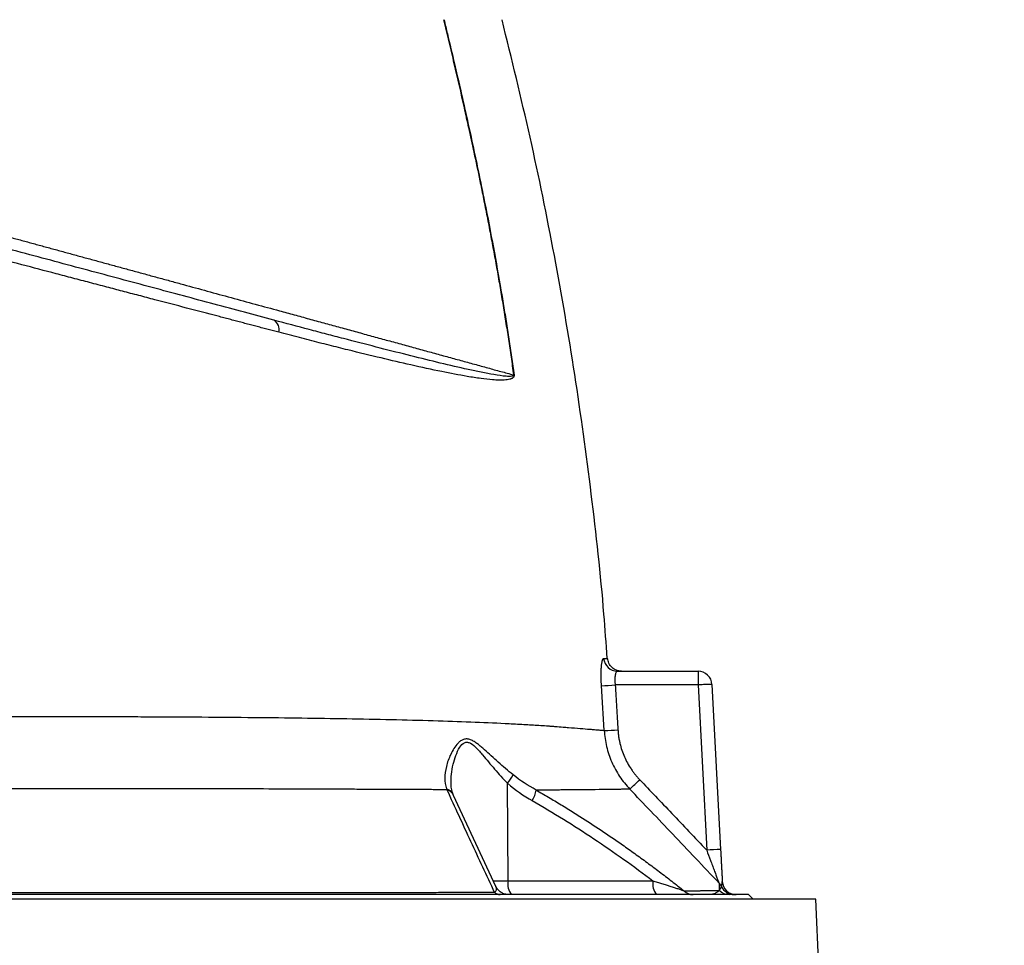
# Model space of a CAD drawing. Extents: x 99 to 1386, y 21 to 2104.
# Tile 18 of 20: x 1162 to 1374, y 1607 to 1806. Entities that reach past the tile are written whole.
import ezdxf

# ---------------------------------------------------------------- set-up
doc = ezdxf.new("R2010")
doc.units = 0
doc.layers.get('0').update_dxf_attribs({"linetype": 'CONTINUOUS'})

msp = doc.modelspace()

# ---------------------------------------------------------------- linework, layer by layer
at = {"color": 7, "linetype": 'CONTINUOUS'}
for p, q in [((1290.61, 1665.68), (1307.93, 1665.68)), ((1307.93, 1665.68), (1307.93, 1662.74)), ((1307.93, 1662.74), (1290.11, 1662.74)), ((1307.93, 1662.74), (1309.79, 1627.25)), ((1310.93, 1662.84), (1312.79, 1627.36)), ((1254.85, 1641.1), (1254.83, 1641.4)), ((1267.08, 1620.63), (1266.98, 1641.6)), ((1255.37, 1639), (1255.28, 1639.2)), ((1264.47, 1619.41), (1255.37, 1639)), ((1263.82, 1620.63), (1267.08, 1620.63)), ((1267.08, 1620.63), (1298.24, 1620.63)), ((1318.78, 1617.68), (1115.78, 1617.68)), ((1319.78, 1616.68), (1318.78, 1617.68)), ((1333.29, 1616.68), (898.27, 1616.68)), ((1373.79, 654.68), (1333.29, 1616.68))]:
    msp.add_line(p, q, dxfattribs=at)
for centre, radius, start, end in [((1215.61, 1739.16), 2.26, 343.6927, 60.3777), ((1268.99, 1721.01), 8.36, 94.2987, 94.9569), ((1290.62, 1668.67), 2.99, 184.1621, 269.7884), ((1307.93, 1662.68), 3, 3, 90), ((1285.31, 1724.73), 62.18, 271.7099, 274.4256), ((1286.64, 1715.39), 62.44, 271.035, 273.7399), ((1261.14, 1646.65), 7.72, 319.1851, 335.2711), ((1242.52, 1696.61), 75.76, 312.0422, 314.2683), ((1253.24, 1638.25), 2.25, 24.8104, 74.0377), ((1253.3, 1638.01), 2.29, 25.6083, 74.0954), ((1267.18, 1640.99), 5.99, 328.6365, 352.0256), ((1312.79, 1584.26), 43.1, 90.008, 93.9938), ((1270.49, 1619.96), 3.48, 168.8051, 220.7054), ((1301.66, 1619.96), 3.48, 168.8051, 220.7054), ((1310.29, 1618.09), 2.98, 25.8985, 43.8359), ((1316.14, 1620.68), 3, 183, 270), ((1265.42, 1619.54), 1.86, 226.2537, 268.9056), ((1306.88, 1620.45), 2.77, 225.6305, 269.759), ((1314.62, 1620.63), 2.94, 223.5004, 269.9344), ((1315.67, 1620.68), 3, 205.5186, 269.9849)]:
    msp.add_arc(centre, radius, start, end, dxfattribs=at)
for points, knots in [([(1253.19, 1805.68), (1253.38, 1804.9), (1253.76, 1803.32), (1254.52, 1800.17), (1255.83, 1794.64), (1257.24, 1788.5), (1258.66, 1782.17), (1259.8, 1776.94), (1260.84, 1772), (1261.75, 1767.55), (1262.48, 1763.89), (1263.21, 1760.06), (1263.93, 1756.24), (1264.63, 1752.41), (1265.3, 1748.57), (1265.94, 1744.73), (1266.56, 1740.89), (1267.16, 1737.05), (1267.73, 1733.2), (1268.09, 1730.63), (1268.27, 1729.34)], [0, 0, 0, 0, 0.031247, 0.062496, 0.124996, 0.250002, 0.305427, 0.375009, 0.455961, 0.500013, 0.550013, 0.60001, 0.650007, 0.700005, 0.750006, 0.800007, 0.850003, 0.899999, 0.949996, 1, 1, 1, 1]), ([(1253.31, 1805.68), (1253.55, 1804.67), (1254.31, 1801.51), (1255.47, 1796.61), (1256.7, 1791.31), (1258.14, 1784.99), (1259.5, 1778.77), (1260.84, 1772.43), (1262.16, 1765.99), (1263.7, 1758.07), (1265.08, 1750.41), (1266.04, 1744.73), (1266.66, 1740.88), (1267.25, 1737.03), (1267.83, 1733.19), (1268.18, 1730.63), (1268.36, 1729.35)], [0, 0, 0, 0, 0.040395, 0.125005, 0.194119, 0.25001, 0.375012, 0.439354, 0.500014, 0.628324, 0.75001, 0.800179, 0.850261, 0.900257, 0.95017, 1, 1, 1, 1]), ([(1288.39, 1668.45), (1288.17, 1671.61), (1287.36, 1683.39), (1285.08, 1703.74), (1281.57, 1729.45), (1277.16, 1755.02), (1271.99, 1780.47), (1267.85, 1797.28), (1265.78, 1805.68)], [0, 0, 0, 0, 0.0682304, 0.25452, 0.4407928, 0.6270979, 0.8134845, 1, 1, 1, 1]), ([(1216.73, 1741.12), (1212.54, 1742.25), (1208.26, 1743.39), (1199.53, 1745.73), (1195.08, 1746.92), (1186.03, 1749.35), (1181.42, 1750.58), (1172.05, 1753.09), (1167.28, 1754.37), (1159.95, 1756.34), (1157.48, 1757), (1152.48, 1758.34), (1149.97, 1759.01), (1142.43, 1761.03), (1137.38, 1762.38), (1127.24, 1765.1), (1122.14, 1766.47), (1114.47, 1768.52), (1111.9, 1769.21), (1106.76, 1770.59), (1104.18, 1771.28), (1101.64, 1771.96)], [0, 0, 0, 0, 0.125, 0.125, 0.25, 0.25, 0.375, 0.375, 0.5, 0.5, 0.5625, 0.5625, 0.625, 0.625, 0.75, 0.75, 0.875, 0.875, 0.9375, 0.9375, 1, 1, 1, 1]), ([(1217.78, 1738.53), (1217.4, 1738.63), (1216.63, 1738.83), (1215.48, 1739.13), (1214.32, 1739.43), (1213.15, 1739.74), (1211.97, 1740.05), (1210.79, 1740.36), (1209.59, 1740.67), (1208.39, 1740.99), (1207.18, 1741.31), (1205.96, 1741.63), (1202.91, 1742.43), (1198.02, 1743.71), (1192.3, 1745.21), (1187.69, 1746.42), (1184.24, 1747.33), (1180.72, 1748.25), (1177.16, 1749.19), (1173.51, 1750.15), (1168.67, 1751.42), (1162.52, 1753.04), (1154.98, 1755.02), (1148.59, 1756.69), (1143.44, 1758.05), (1138.29, 1759.4), (1131.82, 1761.1), (1125.35, 1762.79), (1120.15, 1764.16), (1116.42, 1765.14), (1112.48, 1766.17), (1109.18, 1767.04), (1106.33, 1767.78), (1104.33, 1768.31), (1102.41, 1768.81), (1101.16, 1769.14), (1100.54, 1769.3)], [0, 0, 0, 0, 0.011234, 0.022494, 0.033783, 0.0451, 0.056445, 0.067818, 0.079221, 0.090654, 0.102116, 0.113609, 0.125133, 0.187671, 0.249341, 0.280672, 0.311331, 0.340985, 0.373355, 0.404406, 0.435504, 0.49791, 0.560763, 0.623883, 0.655326, 0.686674, 0.749178, 0.811595, 0.842316, 0.874112, 0.901153, 0.9369, 0.95358, 0.969656, 0.985129, 1, 1, 1, 1]), ([(1152.43, 1761.01), (1152.83, 1760.9), (1153.64, 1760.68), (1154.85, 1760.36), (1156.06, 1760.02), (1157.28, 1759.69), (1158.5, 1759.36), (1159.73, 1759.02), (1160.97, 1758.69), (1162.21, 1758.35), (1163.46, 1758.01), (1164.71, 1757.67), (1165.96, 1757.32), (1167.23, 1756.98), (1168.49, 1756.63), (1169.76, 1756.29), (1171.04, 1755.94), (1172.32, 1755.59), (1173.6, 1755.24), (1174.89, 1754.89), (1176.19, 1754.53), (1177.48, 1754.18), (1178.78, 1753.83), (1180.09, 1753.47), (1181.4, 1753.11), (1182.71, 1752.75), (1184.02, 1752.4), (1185.34, 1752.04), (1186.66, 1751.68), (1187.99, 1751.31), (1189.31, 1750.95), (1190.64, 1750.59), (1191.97, 1750.23), (1193.31, 1749.86), (1194.64, 1749.5), (1195.98, 1749.13), (1198.59, 1748.42), (1202.47, 1747.36), (1207.62, 1745.95), (1212.79, 1744.54), (1216.75, 1743.46), (1219.51, 1742.7), (1221.1, 1742.27), (1222.68, 1741.84), (1224.27, 1741.4), (1225.86, 1740.97), (1227.45, 1740.53), (1229.03, 1740.1), (1230.62, 1739.66), (1232.21, 1739.23), (1233.79, 1738.8), (1235.37, 1738.36), (1236.95, 1737.93), (1238.53, 1737.5), (1240.1, 1737.07), (1241.66, 1736.64), (1243.22, 1736.22), (1244.78, 1735.79), (1246.32, 1735.37), (1247.86, 1734.94), (1249.4, 1734.52), (1250.92, 1734.11), (1252.43, 1733.69), (1253.94, 1733.28), (1255.43, 1732.87), (1256.91, 1732.46), (1258.38, 1732.06), (1259.84, 1731.66), (1261.28, 1731.26), (1262.71, 1730.87), (1264.13, 1730.48), (1265.53, 1730.1), (1266.91, 1729.72), (1267.81, 1729.47), (1268.27, 1729.34)], [0, 0, 0, 0, 0.008614, 0.017283, 0.026005, 0.034781, 0.043611, 0.052495, 0.061433, 0.070424, 0.079469, 0.088568, 0.097721, 0.106927, 0.116187, 0.125501, 0.134868, 0.144288, 0.153763, 0.16329, 0.172872, 0.182506, 0.192194, 0.201936, 0.21173, 0.221578, 0.23148, 0.241434, 0.251442, 0.261503, 0.271618, 0.281785, 0.292006, 0.302279, 0.312606, 0.322986, 0.333419, 0.373549, 0.414691, 0.456843, 0.500004, 0.513356, 0.526821, 0.540398, 0.554088, 0.567891, 0.581807, 0.595835, 0.609976, 0.624229, 0.638595, 0.653073, 0.667664, 0.682367, 0.697183, 0.712111, 0.727151, 0.742303, 0.757568, 0.772944, 0.788433, 0.804035, 0.819748, 0.835574, 0.851511, 0.867561, 0.883724, 0.899998, 0.916385, 0.932884, 0.949494, 0.966217, 0.983053, 1, 1, 1, 1]), ([(1268.27, 1729.34), (1268.28, 1729.29), (1268.27, 1729.24), (1268.22, 1729.17), (1268.18, 1729.15), (1268.06, 1729.09), (1267.97, 1729.07), (1267.69, 1729.03), (1267.49, 1729.02), (1266.88, 1729.03), (1266.45, 1729.07), (1265.17, 1729.22), (1264.28, 1729.37), (1262.48, 1729.69), (1261.56, 1729.88), (1259.67, 1730.27), (1258.72, 1730.48), (1255.8, 1731.13), (1253.79, 1731.6), (1249.67, 1732.59), (1247.56, 1733.11), (1241.04, 1734.74), (1236.47, 1735.92), (1230.49, 1737.48), (1229.28, 1737.79), (1226.83, 1738.44), (1225.59, 1738.76), (1221.85, 1739.75), (1219.31, 1740.43), (1216.73, 1741.12)], [0, 0, 0, 0, 0.003906, 0.003906, 0.007813, 0.007813, 0.015625, 0.015625, 0.03125, 0.03125, 0.0625, 0.0625, 0.125, 0.125, 0.1875, 0.1875, 0.25, 0.25, 0.375, 0.375, 0.5, 0.5, 0.75, 0.75, 0.8125, 0.8125, 0.875, 0.875, 1, 1, 1, 1]), ([(1268.36, 1729.35), (1268.36, 1729.33), (1268.37, 1729.29), (1268.37, 1729.22), (1268.37, 1729.16), (1268.35, 1729.1), (1268.34, 1729.04), (1268.32, 1728.99), (1268.29, 1728.93), (1268.26, 1728.88), (1268.22, 1728.83), (1268.17, 1728.79), (1268.12, 1728.74), (1268.07, 1728.7), (1267.99, 1728.64), (1267.89, 1728.58), (1267.76, 1728.52), (1267.61, 1728.47), (1267.33, 1728.38), (1266.88, 1728.3), (1266.11, 1728.23), (1265.06, 1728.22), (1263.41, 1728.32), (1261.16, 1728.57), (1257.58, 1729.13), (1252.64, 1730.08), (1246.46, 1731.43), (1239.72, 1733), (1234.44, 1734.28), (1230.64, 1735.23), (1228.59, 1735.75), (1226.5, 1736.27), (1224.37, 1736.82), (1222.21, 1737.37), (1220.01, 1737.94), (1218.52, 1738.33), (1217.78, 1738.53)], [0, 0, 0, 0, 0.000834, 0.001664, 0.002515, 0.00341, 0.004369, 0.005408, 0.006541, 0.007777, 0.009124, 0.010588, 0.012174, 0.013885, 0.015725, 0.019099, 0.022839, 0.026951, 0.03144, 0.045755, 0.062866, 0.091742, 0.125715, 0.184081, 0.251346, 0.368527, 0.500561, 0.621372, 0.749418, 0.784562, 0.819927, 0.855509, 0.891309, 0.927324, 0.963555, 1, 1, 1, 1]), ([(1287.17, 1662.58), (1287.16, 1662.66), (1287.15, 1662.81), (1287.14, 1663.04), (1287.13, 1663.27), (1287.12, 1663.49), (1287.11, 1663.83), (1287.09, 1664.28), (1287.09, 1664.82), (1287.1, 1665.34), (1287.12, 1666), (1287.16, 1666.75), (1287.24, 1667.36), (1287.31, 1667.76), (1287.37, 1668.01), (1287.43, 1668.21), (1287.49, 1668.33), (1287.55, 1668.41), (1287.6, 1668.45), (1287.63, 1668.45), (1287.64, 1668.45)], [0, 0, 0, 0, 0.025052, 0.050033, 0.074978, 0.099925, 0.124909, 0.187559, 0.250109, 0.31244, 0.374685, 0.499811, 0.624314, 0.686859, 0.749375, 0.8119, 0.874429, 0.916309, 0.958102, 1, 1, 1, 1]), ([(1287.64, 1668.45), (1287.69, 1668.45), (1287.77, 1668.45), (1287.89, 1668.45), (1287.99, 1668.45), (1288.08, 1668.45), (1288.17, 1668.45), (1288.24, 1668.45), (1288.31, 1668.45), (1288.36, 1668.45), (1288.41, 1668.45), (1288.44, 1668.45), (1288.47, 1668.45), (1288.48, 1668.45), (1288.48, 1668.45), (1288.48, 1668.45)], [0, 0, 0, 0, 0.077478, 0.154852, 0.232124, 0.309299, 0.386379, 0.463368, 0.540269, 0.617084, 0.693818, 0.770474, 0.847054, 0.923561, 1, 1, 1, 1]), ([(1291.48, 1665.68), (1291.11, 1665.72), (1290.37, 1665.8), (1289.39, 1666.43), (1288.69, 1667.36), (1288.55, 1668.1), (1288.48, 1668.45)], [0, 0, 0, 0, 0.24108, 0.500001, 0.758916, 1, 1, 1, 1]), ([(1290.61, 1665.68), (1290.6, 1665.68), (1290.57, 1665.68), (1290.53, 1665.67), (1290.49, 1665.65), (1290.45, 1665.62), (1290.42, 1665.59), (1290.39, 1665.55), (1290.36, 1665.51), (1290.3, 1665.41), (1290.21, 1665.21), (1290.12, 1664.84), (1290.06, 1664.4), (1290.03, 1663.97), (1290.04, 1663.61), (1290.05, 1663.32), (1290.08, 1663.03), (1290.1, 1662.83), (1290.11, 1662.74)], [0, 0, 0, 0, 0.036929, 0.072265, 0.106007, 0.138156, 0.168712, 0.197677, 0.22505, 0.250832, 0.381929, 0.500376, 0.62809, 0.749905, 0.812191, 0.874582, 0.937158, 1, 1, 1, 1]), ([(1290.11, 1662.74), (1290.17, 1661.93), (1290.27, 1660.32), (1290.43, 1657.91), (1290.57, 1655.5), (1290.67, 1653.89), (1290.71, 1653.08)], [0, 0, 0, 0, 0.250002, 0.500001, 0.75, 1, 1, 1, 1]), ([(1310.93, 1662.84), (1310.93, 1662.85), (1310.85, 1662.85), (1310.55, 1662.85), (1310.33, 1662.84), (1309.77, 1662.82), (1309.44, 1662.81), (1308.72, 1662.78), (1308.32, 1662.76), (1307.93, 1662.74)], [0, 0, 0, 0, 0.25, 0.25, 0.5, 0.5, 0.75, 0.75, 1, 1, 1, 1]), ([(974.09, 1656.29), (974.25, 1656.29), (974.61, 1656.29), (975.22, 1656.28), (975.98, 1656.28), (976.9, 1656.27), (977.98, 1656.27), (979.24, 1656.26), (980.7, 1656.25), (982.36, 1656.24), (984.26, 1656.23), (986.9, 1656.22), (990.27, 1656.2), (994.32, 1656.19), (998.31, 1656.17), (1003.99, 1656.15), (1011.68, 1656.12), (1021.75, 1656.09), (1032.15, 1656.07), (1043.84, 1656.04), (1057.44, 1656.03), (1073.66, 1656.01), (1093.65, 1656), (1110.21, 1656), (1122.16, 1656), (1127.92, 1656), (1134.7, 1656), (1141.97, 1655.99), (1148.93, 1655.99), (1155.15, 1655.98), (1160.39, 1655.97), (1164.46, 1655.96), (1167.68, 1655.96), (1171.05, 1655.96), (1175.06, 1655.95), (1179.86, 1655.94), (1185.24, 1655.93), (1197.07, 1655.88), (1213.74, 1655.77), (1234.25, 1655.5), (1252.24, 1655.08), (1264.01, 1654.62), (1270.86, 1654.24), (1273.62, 1654.07), (1275.45, 1653.95), (1276.49, 1653.87), (1277.58, 1653.79), (1278.78, 1653.69), (1280.62, 1653.55), (1282.62, 1653.39), (1284.22, 1653.26), (1285.19, 1653.18), (1285.7, 1653.14), (1286.18, 1653.1), (1286.62, 1653.06), (1287.04, 1653.02), (1287.42, 1652.99), (1287.65, 1652.97), (1287.77, 1652.96)], [0, 0, 0, 0, 0.002852, 0.006455, 0.010809, 0.015916, 0.021776, 0.028389, 0.035756, 0.043879, 0.052757, 0.06239, 0.079648, 0.095869, 0.111049, 0.125186, 0.157885, 0.189655, 0.220472, 0.250313, 0.288338, 0.330075, 0.375372, 0.437609, 0.450655, 0.462658, 0.479697, 0.500397, 0.516388, 0.531604, 0.54719, 0.556334, 0.562795, 0.572092, 0.582557, 0.594123, 0.610053, 0.625511, 0.689963, 0.750472, 0.814011, 0.874803, 0.890868, 0.906134, 0.914, 0.91793, 0.921848, 0.930786, 0.937472, 0.953425, 0.968614, 0.973102, 0.977587, 0.98207, 0.986552, 0.991034, 0.995517, 1, 1, 1, 1]), ([(1287.77, 1652.96), (1287.83, 1651.78), (1288, 1650.62), (1288.54, 1648.36), (1288.91, 1647.25), (1289.62, 1645.62), (1289.88, 1645.09), (1290.44, 1644.07), (1290.74, 1643.57), (1291.71, 1642.11), (1292.44, 1641.2), (1293.25, 1640.35)], [0, 0, 0, 0, 0.25, 0.25, 0.5, 0.5, 0.625, 0.625, 0.75, 0.75, 1, 1, 1, 1]), ([(1290.71, 1653.08), (1290.72, 1652.94), (1290.74, 1652.66), (1290.78, 1652.23), (1290.83, 1651.81), (1290.89, 1651.39), (1290.97, 1650.97), (1291.05, 1650.55), (1291.22, 1649.79), (1291.53, 1648.69), (1292.07, 1647.3), (1292.73, 1645.95), (1293.38, 1644.89), (1293.95, 1644.07), (1294.41, 1643.48), (1294.89, 1642.9), (1295.23, 1642.54), (1295.4, 1642.36)], [0, 0, 0, 0, 0.035745, 0.071439, 0.107104, 0.142764, 0.178442, 0.214162, 0.249945, 0.374711, 0.499642, 0.624652, 0.749869, 0.812389, 0.874837, 0.937334, 1, 1, 1, 1]), ([(1268.15, 1643.42), (1267.05, 1644.3), (1265.99, 1645.22), (1264.47, 1646.58), (1263.97, 1647.04), (1262.98, 1647.94), (1262.5, 1648.38), (1261.77, 1649.03), (1261.53, 1649.24), (1261.04, 1649.65), (1260.79, 1649.86), (1260.29, 1650.23), (1260.04, 1650.41), (1259.67, 1650.64), (1259.54, 1650.71), (1259.28, 1650.85), (1259.15, 1650.91), (1258.77, 1651.06), (1258.51, 1651.12), (1258, 1651.15), (1257.76, 1651.11), (1257.42, 1651), (1257.3, 1650.95), (1257.09, 1650.84), (1256.99, 1650.78), (1256.69, 1650.57), (1256.51, 1650.41), (1255.99, 1649.89), (1255.7, 1649.49), (1255.18, 1648.68), (1254.95, 1648.25), (1254.54, 1647.39), (1254.36, 1646.96), (1254.05, 1646.09), (1253.92, 1645.65), (1253.6, 1644.35), (1253.5, 1643.5), (1253.5, 1641.9), (1253.61, 1641.13), (1253.86, 1640.41)], [0, 0, 0, 0, 0.125, 0.125, 0.1875, 0.1875, 0.25, 0.25, 0.28125, 0.28125, 0.3125, 0.3125, 0.34375, 0.34375, 0.359375, 0.359375, 0.375, 0.375, 0.40625, 0.40625, 0.4375, 0.4375, 0.453125, 0.453125, 0.46875, 0.46875, 0.5, 0.5, 0.5625, 0.5625, 0.625, 0.625, 0.6875, 0.6875, 0.75, 0.75, 0.875, 0.875, 1, 1, 1, 1]), ([(1254.82, 1641.59), (1254.83, 1642.25), (1254.86, 1643.59), (1255.23, 1645.62), (1255.81, 1647.6), (1256.57, 1649.27), (1257.47, 1650.31), (1258.33, 1650.49), (1259.26, 1650.15), (1260.12, 1649.35), (1260.96, 1648.44), (1261.8, 1647.47), (1262.87, 1646.19), (1264.17, 1644.65), (1265.53, 1643.11), (1266.5, 1642.1), (1266.98, 1641.6)], [0, 0, 0, 0, 0.1010618, 0.2076929, 0.3028716, 0.3993798, 0.4747514, 0.5123592, 0.5499767, 0.6251007, 0.6595211, 0.7003502, 0.775077, 0.8497904, 0.9247847, 1, 1, 1, 1]), ([(1254.83, 1641.4), (1254.82, 1641.45), (1254.81, 1641.51), (1254.81, 1641.58), (1254.82, 1641.59)], [0, 0, 0, 0, 0.723252, 1, 1, 1, 1]), ([(1255.28, 1639.2), (1255.16, 1639.5), (1254.93, 1640.1), (1254.85, 1640.97), (1254.82, 1641.41)], [0, 0, 0, 0, 0.500079, 1, 1, 1, 1]), ([(1295.4, 1642.36), (1296.52, 1641.18), (1298.83, 1638.78), (1302.35, 1635.08), (1306.02, 1631.22), (1308.52, 1628.59), (1309.79, 1627.25)], [0, 0, 0, 0, 0.234138, 0.47885, 0.734137, 1, 1, 1, 1]), ([(1253.93, 1640.22), (1253.64, 1640.22), (1253.01, 1640.22), (1252.02, 1640.22), (1250.92, 1640.23), (1249.7, 1640.24), (1248.37, 1640.24), (1246.92, 1640.25), (1245.35, 1640.26), (1243.65, 1640.26), (1241.82, 1640.27), (1238.98, 1640.28), (1235.35, 1640.3), (1231.13, 1640.32), (1227.55, 1640.33), (1219.67, 1640.36), (1207.53, 1640.4), (1192.79, 1640.43), (1181.05, 1640.43), (1174.03, 1640.43), (1169.31, 1640.43), (1167, 1640.43), (1164.63, 1640.42), (1159.86, 1640.42), (1152.57, 1640.41), (1142.76, 1640.4), (1133.76, 1640.4), (1123.75, 1640.39), (1109.84, 1640.4), (1092.23, 1640.4), (1072.5, 1640.39), (1054.04, 1640.38), (1039.12, 1640.36), (1027.94, 1640.34), (1019.75, 1640.32), (1011.65, 1640.3), (1005.66, 1640.28), (1001.47, 1640.27), (998.83, 1640.26), (995.84, 1640.25), (993.47, 1640.24), (991.76, 1640.23), (990.8, 1640.23), (989.77, 1640.23), (988.68, 1640.22), (987.52, 1640.22), (986.31, 1640.21), (985.04, 1640.21), (983.72, 1640.2), (982.36, 1640.2), (980.95, 1640.19), (979.5, 1640.18), (978.54, 1640.18), (978.05, 1640.18)], [0, 0, 0, 0, 0.004146, 0.008757, 0.013832, 0.019372, 0.025379, 0.031853, 0.038796, 0.046209, 0.054095, 0.062457, 0.08244, 0.099575, 0.113833, 0.125166, 0.192287, 0.249845, 0.281254, 0.312549, 0.320343, 0.328149, 0.335307, 0.34373, 0.374872, 0.406081, 0.437488, 0.46001, 0.500085, 0.567648, 0.624948, 0.688538, 0.749628, 0.779385, 0.810126, 0.841954, 0.874788, 0.884419, 0.895948, 0.909366, 0.924674, 0.928893, 0.933484, 0.938447, 0.943783, 0.949492, 0.955574, 0.962031, 0.968865, 0.976076, 0.983667, 0.991641, 1, 1, 1, 1]), ([(1253.93, 1640.22), (1255.62, 1636.5), (1257.32, 1632.82), (1260.72, 1625.49), (1262.43, 1621.84), (1264.13, 1618.2)], [0, 0, 0, 0, 0.5, 0.5, 1, 1, 1, 1]), ([(1293.25, 1640.35), (1293.19, 1640.34), (1293.07, 1640.34), (1292.86, 1640.34), (1292.62, 1640.33), (1292.34, 1640.33), (1292.02, 1640.32), (1291.66, 1640.31), (1291.25, 1640.3), (1290.78, 1640.3), (1290.04, 1640.28), (1288.54, 1640.26), (1286.58, 1640.23), (1284.51, 1640.21), (1283.13, 1640.19), (1281.62, 1640.18), (1280.23, 1640.17), (1278.94, 1640.16), (1277.85, 1640.16), (1276.73, 1640.16), (1275.56, 1640.16), (1274.36, 1640.16), (1273.53, 1640.16), (1273.11, 1640.16)], [0, 0, 0, 0, 0.0199472, 0.0419085, 0.0658888, 0.0918948, 0.1199426, 0.150012, 0.1820526, 0.2160337, 0.2519499, 0.3355074, 0.5007241, 0.5627505, 0.6249156, 0.6823336, 0.749429, 0.7899279, 0.8309581, 0.8725161, 0.9145683, 0.9570741, 1, 1, 1, 1]), ([(1273.11, 1640.16), (1273.56, 1639.9), (1274.45, 1639.39), (1275.79, 1638.61), (1277.14, 1637.81), (1278.48, 1637), (1279.83, 1636.18), (1281.18, 1635.34), (1283.62, 1633.8), (1287.14, 1631.51), (1291.07, 1628.83), (1294.34, 1626.5), (1296.99, 1624.57), (1299.64, 1622.59), (1302.3, 1620.56), (1304.06, 1619.17), (1304.95, 1618.47)], [0, 0, 0, 0, 0.0401, 0.080442, 0.121024, 0.161844, 0.202898, 0.244182, 0.285693, 0.427522, 0.571404, 0.655312, 0.740118, 0.82583, 0.912452, 1, 1, 1, 1]), ([(1312.44, 1620.15), (1310.75, 1621.94), (1307.44, 1625.44), (1302.56, 1630.59), (1297.85, 1635.54), (1294.76, 1638.76), (1293.25, 1640.35)], [0, 0, 0, 0, 0.264471, 0.519281, 0.76445, 1, 1, 1, 1]), ([(1272.29, 1637.87), (1276.79, 1635.29), (1281.21, 1632.56), (1289.86, 1626.8), (1294.09, 1623.78), (1298.24, 1620.63)], [0, 0, 0, 0, 0.5, 0.5, 1, 1, 1, 1]), ([(1309.79, 1627.25), (1310.07, 1626.5), (1310.34, 1625.76), (1310.75, 1624.68), (1310.88, 1624.32), (1311.15, 1623.61), (1311.28, 1623.26), (1311.52, 1622.59), (1311.64, 1622.27), (1311.87, 1621.66), (1311.98, 1621.38), (1312.17, 1620.87), (1312.25, 1620.65), (1312.35, 1620.4), (1312.37, 1620.33), (1312.42, 1620.21), (1312.43, 1620.17), (1312.44, 1620.15)], [0, 0, 0, 0, 0.25, 0.25, 0.375, 0.375, 0.5, 0.5, 0.625, 0.625, 0.75, 0.75, 0.875, 0.875, 0.9375, 0.9375, 1, 1, 1, 1]), ([(1312.79, 1627.36), (1312.79, 1627.23), (1312.81, 1626.99), (1312.83, 1626.63), (1312.84, 1626.27), (1312.86, 1625.91), (1312.89, 1625.37), (1312.93, 1624.66), (1312.97, 1623.78), (1313.02, 1622.92), (1313.06, 1622.21), (1313.09, 1621.67), (1313.11, 1621.27), (1313.13, 1620.89), (1313.14, 1620.65), (1313.14, 1620.53)], [0, 0, 0, 0, 0.050204, 0.100253, 0.150182, 0.200024, 0.24981, 0.375071, 0.498286, 0.625634, 0.749283, 0.814096, 0.877385, 0.9393, 1, 1, 1, 1]), ([(1298.24, 1620.63), (1298.38, 1620.59), (1298.7, 1620.5), (1299.31, 1620.31), (1300.13, 1620.06), (1301.03, 1619.78), (1301.94, 1619.49), (1302.77, 1619.23), (1303.46, 1619), (1303.96, 1618.83), (1304.3, 1618.72), (1304.56, 1618.62), (1304.78, 1618.54), (1304.89, 1618.5), (1304.95, 1618.47)], [0, 0, 0, 0, 0.055845, 0.125043, 0.249782, 0.388997, 0.499344, 0.635707, 0.749715, 0.815828, 0.874994, 0.920746, 0.962364, 1, 1, 1, 1]), ([(1312.97, 1619.39), (1312.97, 1619.4), (1312.97, 1619.41), (1312.98, 1619.44), (1312.98, 1619.48), (1312.99, 1619.52), (1313, 1619.58), (1313.01, 1619.64), (1313.02, 1619.71), (1313.04, 1619.78), (1313.06, 1619.89), (1313.09, 1620.03), (1313.12, 1620.19), (1313.15, 1620.36), (1313.15, 1620.47), (1313.14, 1620.53)], [0, 0, 0, 0, 0.0485444, 0.098622, 0.1502459, 0.2032167, 0.2578084, 0.3144646, 0.3735968, 0.4354104, 0.5000539, 0.6208668, 0.74403, 0.8703975, 1, 1, 1, 1]), ([(1156.92, 1618.1), (1157.4, 1618.1), (1158.36, 1618.1), (1159.77, 1618.1), (1161.17, 1618.1), (1162.54, 1618.1), (1163.89, 1618.1), (1165.22, 1618.1), (1166.52, 1618.1), (1167.8, 1618.1), (1169.06, 1618.1), (1170.3, 1618.1), (1171.51, 1618.1), (1172.7, 1618.1), (1173.87, 1618.1), (1175.02, 1618.1), (1176.15, 1618.1), (1177.25, 1618.1), (1178.33, 1618.1), (1179.39, 1618.1), (1180.43, 1618.1), (1181.45, 1618.1), (1182.44, 1618.1), (1183.42, 1618.1), (1184.37, 1618.1), (1185.3, 1618.1), (1186.22, 1618.1), (1189.54, 1618.1), (1194.67, 1618.1), (1201.56, 1618.11), (1208.32, 1618.11), (1213.81, 1618.12), (1218.04, 1618.12), (1220.6, 1618.12), (1223.12, 1618.12), (1225.61, 1618.13), (1228.07, 1618.13), (1230.48, 1618.13), (1232.86, 1618.14), (1235.2, 1618.14), (1237.51, 1618.14), (1239.78, 1618.15), (1242.01, 1618.15), (1244.21, 1618.15), (1246.37, 1618.16), (1248.49, 1618.16), (1250.58, 1618.17), (1252.63, 1618.17), (1254.65, 1618.18), (1256.62, 1618.18), (1258.56, 1618.19), (1260.46, 1618.19), (1262.32, 1618.2), (1263.53, 1618.2), (1264.13, 1618.2)], [0, 0, 0, 0, 0.0117, 0.023232, 0.034597, 0.045794, 0.056824, 0.067688, 0.078385, 0.088915, 0.09928, 0.109479, 0.119512, 0.129379, 0.139082, 0.148618, 0.15799, 0.167196, 0.176237, 0.185114, 0.193826, 0.202373, 0.210756, 0.218975, 0.227029, 0.234919, 0.242645, 0.250207, 0.319614, 0.374695, 0.430431, 0.499698, 0.523618, 0.547422, 0.57111, 0.594683, 0.618142, 0.641488, 0.664723, 0.687847, 0.710862, 0.733768, 0.756566, 0.779258, 0.801844, 0.824325, 0.846702, 0.868974, 0.891142, 0.913209, 0.935147, 0.956924, 0.978541, 1, 1, 1, 1]), ([(1264.13, 1618.2), (1264.25, 1618.27), (1264.51, 1618.43), (1264.63, 1618.8), (1264.65, 1619.13), (1264.46, 1619.37), (1264.44, 1619.4)], [0, 0, 0, 0, 0.205943, 0.434468, 0.930924, 1, 1, 1, 1]), ([(1267.17, 1617.68), (1266.9, 1617.71), (1266.35, 1617.75), (1265.57, 1618.11), (1264.89, 1618.66), (1264.6, 1619.16), (1264.46, 1619.41)], [0, 0, 0, 0, 0.2397165, 0.4924386, 0.7491877, 1, 1, 1, 1]), ([(1304.95, 1618.47), (1305.09, 1618.48), (1305.38, 1618.48), (1305.79, 1618.49), (1306.19, 1618.49), (1306.59, 1618.5), (1306.96, 1618.51), (1307.33, 1618.51), (1307.69, 1618.52), (1308.03, 1618.52), (1308.36, 1618.53), (1308.68, 1618.53), (1308.99, 1618.54), (1309.29, 1618.54), (1309.58, 1618.55), (1309.86, 1618.55), (1310.13, 1618.56), (1310.39, 1618.56), (1310.64, 1618.57), (1310.88, 1618.57), (1311.11, 1618.58), (1311.33, 1618.58), (1311.54, 1618.58), (1311.75, 1618.59), (1311.94, 1618.59), (1312.13, 1618.6), (1312.31, 1618.6), (1312.43, 1618.6), (1312.48, 1618.6)], [0, 0, 0, 0, 0.04313, 0.085884, 0.128261, 0.170263, 0.21189, 0.253142, 0.29402, 0.334524, 0.374655, 0.414413, 0.453798, 0.49281, 0.53145, 0.569719, 0.607616, 0.645141, 0.682295, 0.719079, 0.755491, 0.791533, 0.827204, 0.862504, 0.897434, 0.931994, 0.966183, 1, 1, 1, 1]), ([(1312.48, 1618.6), (1312.45, 1618.56), (1312.37, 1618.48), (1312.24, 1618.35), (1312.04, 1618.19), (1311.83, 1618.05), (1311.57, 1617.92), (1311.33, 1617.82), (1311.05, 1617.75), (1310.76, 1617.69), (1310.55, 1617.69), (1310.45, 1617.68)], [0, 0, 0, 0, 0.068635, 0.151948, 0.249995, 0.404157, 0.499965, 0.632144, 0.749971, 0.880662, 1, 1, 1, 1]), ([(1312.48, 1618.6), (1312.51, 1618.63), (1312.56, 1618.69), (1312.63, 1618.77), (1312.69, 1618.86), (1312.75, 1618.95), (1312.82, 1619.07), (1312.9, 1619.22), (1312.95, 1619.33), (1312.97, 1619.39)], [0, 0, 0, 0, 0.091899, 0.187856, 0.287862, 0.391908, 0.499985, 0.744632, 1, 1, 1, 1])]:
    msp.add_open_spline(points, degree=3, knots=knots, dxfattribs=at)
for points in [[(1287.77, 1652.96), (1287.59, 1656.17), (1287.39, 1659.37), (1287.17, 1662.58)], [(1273.11, 1640.16), (1271.36, 1641.1), (1269.7, 1642.17), (1268.15, 1643.42)], [(1266.98, 1641.6), (1268.63, 1640.17), (1270.41, 1638.94), (1272.29, 1637.87)], [(1253.86, 1640.41), (1253.88, 1640.35), (1253.91, 1640.28), (1253.93, 1640.22)], [(1312.44, 1620.15), (1312.45, 1619.73), (1312.47, 1619.21), (1312.48, 1618.6)]]:
    msp.add_open_spline(points, degree=3, dxfattribs=at)

doc.saveas('drawing.dxf')
